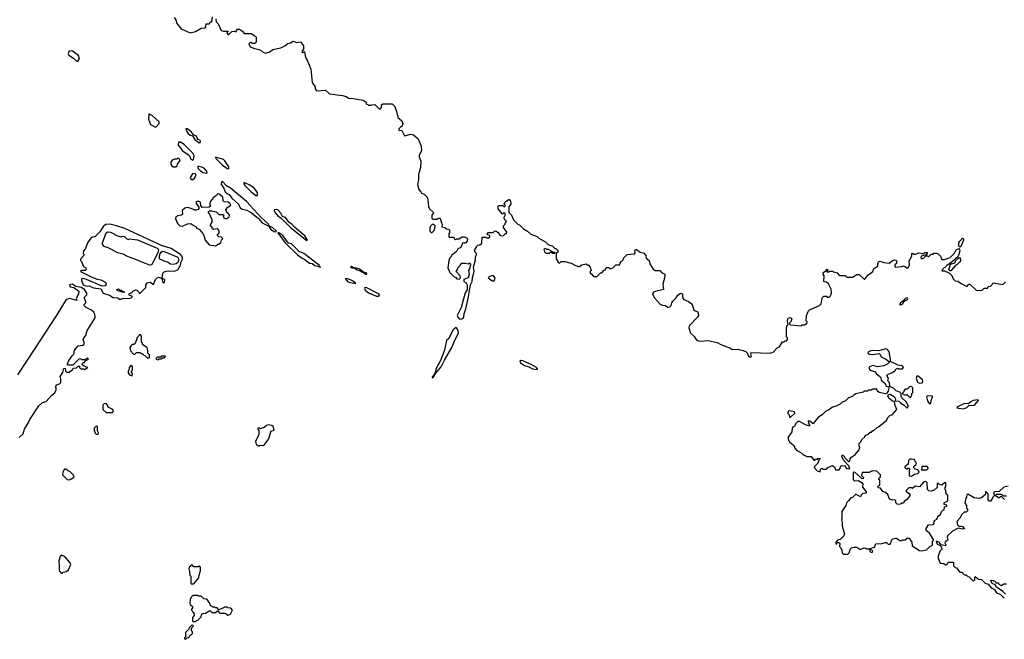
# Model space of a CAD drawing. Extents: x 2386897 to 2565480, y 579156 to 761880.
# Tile 20 of 191: x 2492181 to 2503171, y 601800 to 608715. Entities that reach past the tile are written whole.
import ezdxf

# ---------------------------------------------------------------- set-up
doc = ezdxf.new("R2010")
doc.units = 0

msp = doc.modelspace()

# ---------------------------------------------------------------- linework, layer by layer
at = {"layer": '0CON10XD'}
for points in [[(2493905, 608740), (2493924, 608714), (2493935, 608672), (2493984, 608614), (2494085, 608569), (2494145, 608584), (2494205, 608622), (2494250, 608625), (2494260, 608635), (2494262, 608668), (2494295, 608670), (2494315, 608690), (2494325, 608690), (2494333, 608747)], [(2494370, 608725), (2494373, 608693), (2494395, 608670), (2494430, 608595), (2494455, 608588), (2494508, 608588), (2494508, 608582), (2494492, 608568), (2494505, 608550), (2494515, 608550), (2494548, 608582), (2494575, 608588), (2494595, 608580), (2494612, 608608), (2494635, 608610), (2494668, 608588), (2494685, 608560), (2494765, 608562), (2494815, 608528), (2494822, 608515), (2494820, 608465), (2494805, 608450), (2494775, 608450), (2494765, 608460), (2494755, 608460), (2494740, 608445), (2494752, 608412), (2494800, 608395), (2494855, 608382), (2494879, 608369), (2494890, 608355), (2494925, 608343), (2494965, 608353), (2495006, 608384), (2495095, 608401), (2495142, 608425), (2495175, 608450), (2495205, 608457), (2495235, 608477), (2495275, 608460), (2495315, 608470), (2495348, 608425), (2495350, 608385), (2495332, 608368), (2495330, 608355), (2495335, 608350), (2495345, 608350), (2495355, 608360), (2495360, 608355), (2495370, 608295), (2495389, 608265), (2495429, 608165), (2495444, 608015), (2495478, 607965), (2495478, 607945), (2495495, 607922), (2495595, 607930), (2495638, 607888), (2495785, 607868), (2495825, 607857), (2495855, 607838), (2495906, 607836), (2496015, 607817), (2496045, 607800), (2496052, 607772), (2496065, 607770), (2496075, 607760), (2496105, 607760), (2496113, 607767), (2496145, 607770), (2496195, 607720), (2496208, 607722), (2496220, 607735), (2496220, 607765), (2496233, 607777), (2496337, 607777), (2496365, 607750), (2496386, 607695), (2496403, 607623), (2496446, 607586), (2496457, 607557), (2496447, 607523), (2496435, 607520), (2496412, 607498), (2496412, 607482), (2496445, 607480), (2496475, 607420), (2496545, 607438), (2496575, 607430), (2496630, 607385), (2496662, 607305), (2496665, 607250), (2496638, 607205), (2496639, 607185), (2496657, 607135), (2496656, 607065), (2496632, 606988), (2496631, 606929), (2496620, 606875), (2496635, 606820), (2496660, 606795), (2496665, 606780), (2496695, 606770), (2496728, 606735), (2496738, 606705), (2496745, 606630), (2496756, 606606), (2496796, 606566), (2496800, 606555), (2496780, 606535), (2496782, 606502), (2496795, 606490), (2496845, 606490), (2496855, 606500), (2496875, 606500), (2496888, 606448), (2496898, 606435), (2496893, 606403), (2496927, 606397), (2496945, 606380), (2496968, 606378), (2496980, 606365), (2496980, 606335), (2496970, 606325), (2496970, 606295), (2496975, 606290), (2497025, 606290), (2497032, 606272), (2497045, 606260), (2497055, 606270), (2497085, 606270), (2497118, 606292), (2497145, 606292), (2497169, 606279), (2497180, 606265), (2497177, 606243), (2497158, 606222), (2497125, 606220), (2497106, 606174), (2497071, 606159), (2497055, 606130), (2497000, 606085), (2497000, 606075), (2496983, 606057), (2496971, 606029), (2496958, 605945), (2496982, 605895), (2497030, 605845), (2497045, 605840), (2497060, 605825), (2497085, 605820), (2497100, 605835), (2497098, 605858), (2497052, 605905), (2497070, 605935), (2497070, 605945), (2497090, 605965), (2497100, 605975), (2497102, 605988), (2497115, 605998), (2497155, 605998), (2497185, 605990), (2497205, 606000), (2497212, 605985), (2497202, 605935), (2497192, 605915), (2497197, 605877), (2497187, 605835), (2497140, 605815), (2497140, 605795), (2497165, 605778), (2497177, 605757), (2497174, 605705), (2497153, 605667), (2497110, 605505), (2497064, 605415), (2497071, 605395), (2497088, 605375), (2497107, 605373), (2497130, 605385), (2497138, 605395), (2497141, 605435), (2497156, 605474), (2497187, 605605), (2497212, 605755), (2497231, 605795), (2497234, 605836), (2497248, 605875), (2497252, 605905), (2497248, 605955), (2497268, 606035), (2497268, 606065), (2497280, 606095), (2497280, 606105), (2497262, 606125), (2497262, 606145), (2497280, 606175), (2497280, 606185), (2497295, 606200), (2497318, 606202), (2497338, 606222), (2497342, 606288), (2497385, 606290), (2497395, 606280), (2497415, 606280), (2497428, 606292), (2497428, 606308), (2497400, 606315), (2497405, 606340), (2497465, 606340), (2497480, 606355), (2497495, 606358), (2497520, 606340), (2497539, 606309)], [(2492825, 608250), (2492848, 608275), (2492838, 608315), (2492770, 608365), (2492745, 608367), (2492731, 608359), (2492723, 608335), (2492731, 608321), (2492782, 608285), (2492810, 608255), (2492825, 608250)], [(2493695, 607516), (2493705, 607520), (2493737, 607555), (2493739, 607575), (2493665, 607642), (2493624, 607666), (2493620, 607605), (2493641, 607545), (2493695, 607516)], [(2494185, 607342), (2494195, 607343), (2494200, 607355), (2494195, 607370), (2494170, 607380), (2494153, 607415), (2494120, 607430), (2494100, 607460), (2494055, 607498), (2494035, 607500), (2494046, 607465), (2494063, 607445), (2494085, 607428), (2494110, 607420), (2494135, 607379), (2494164, 607355), (2494185, 607342)], [(2494115, 607148), (2494122, 607155), (2494127, 607195), (2494114, 607225), (2494015, 607322), (2493975, 607347), (2493955, 607350), (2493948, 607315), (2493984, 607275), (2493994, 607254), (2494066, 607206), (2494076, 607195), (2494090, 607160), (2494115, 607148)], [(2493925, 607072), (2493940, 607085), (2493942, 607108), (2493970, 607135), (2493970, 607155), (2493957, 607167), (2493943, 607167), (2493935, 607160), (2493905, 607160), (2493885, 607150), (2493868, 607125), (2493868, 607102), (2493878, 607085), (2493895, 607074), (2493925, 607072)], [(2494515, 607050), (2494514, 607075), (2494472, 607142), (2494454, 607154), (2494365, 607182), (2494369, 607165), (2494440, 607095), (2494495, 607053), (2494515, 607050)], [(2494105, 606928), (2494115, 606930), (2494135, 606950), (2494147, 606975), (2494147, 606987), (2494135, 607000), (2494110, 606995), (2494082, 606955), (2494090, 606935), (2494105, 606928)], [(2494265, 607001), (2494274, 607006), (2494271, 607025), (2494245, 607053), (2494215, 607071), (2494171, 607079), (2494168, 607065), (2494172, 607055), (2494199, 607029), (2494229, 607009), (2494265, 607001)], [(2495035, 606347), (2495045, 606350), (2495047, 606355), (2495004, 606395), (2494971, 606411), (2494957, 606435), (2494878, 606508), (2494712, 606685), (2494535, 606835), (2494490, 606860), (2494445, 606908), (2494434, 606906), (2494429, 606875), (2494460, 606835), (2494476, 606796), (2494502, 606772), (2494518, 606765), (2494547, 606725), (2494622, 606655), (2494640, 606615), (2494665, 606602), (2494715, 606591), (2494770, 606560), (2494847, 606495), (2494888, 606448), (2494960, 606410), (2494985, 606374), (2495023, 606353), (2495035, 606347)], [(2494835, 606754), (2494836, 606785), (2494799, 606835), (2494748, 606868), (2494695, 606896), (2494684, 606896), (2494682, 606885), (2494694, 606865), (2494763, 606795), (2494815, 606755), (2494835, 606754)], [(2494365, 606192), (2494395, 606210), (2494405, 606210), (2494425, 606230), (2494433, 606257), (2494448, 606275), (2494435, 606290), (2494403, 606293), (2494390, 606305), (2494390, 606315), (2494408, 606335), (2494408, 606355), (2494399, 606369), (2494385, 606380), (2494343, 606373), (2494330, 606385), (2494328, 606398), (2494312, 606412), (2494310, 606425), (2494330, 606455), (2494330, 606485), (2494308, 606528), (2494305, 606550), (2494290, 606555), (2494290, 606575), (2494298, 606582), (2494325, 606582), (2494375, 606572), (2494405, 606542), (2494455, 606540), (2494460, 606535), (2494452, 606525), (2494460, 606505), (2494486, 606494), (2494519, 606511), (2494522, 606535), (2494505, 606560), (2494492, 606562), (2494483, 606597), (2494501, 606619), (2494538, 606645), (2494526, 606666), (2494507, 606677), (2494465, 606682), (2494452, 606695), (2494450, 606735), (2494425, 606752), (2494415, 606768), (2494405, 606772), (2494385, 606768), (2494376, 606754), (2494341, 606729), (2494308, 606682), (2494302, 606655), (2494310, 606635), (2494297, 606623), (2494218, 606618), (2494203, 606643), (2494198, 606678), (2494185, 606688), (2494163, 606687), (2494152, 606678), (2494150, 606665), (2494182, 606622), (2494182, 606608), (2494173, 606597), (2494155, 606588), (2494135, 606588), (2494095, 606610), (2494055, 606618), (2494025, 606612), (2493993, 606587), (2493998, 606542), (2493987, 606533), (2493945, 606528), (2493923, 606515), (2493920, 606495), (2493936, 606456), (2493945, 606438), (2493968, 606415), (2493999, 606411), (2494053, 606437), (2494092, 606442), (2494110, 606425), (2494150, 606405), (2494155, 606390), (2494185, 606378), (2494223, 606333), (2494236, 606306), (2494252, 606255), (2494295, 606202), (2494365, 606192)], [(2497539, 606309), (2497555, 606302), (2497582, 606308), (2497602, 606328), (2497615, 606330), (2497620, 606345), (2497580, 606395), (2497580, 606415), (2497598, 606432), (2497600, 606445), (2497610, 606455), (2497610, 606475), (2497595, 606480), (2497588, 606495), (2497588, 606512), (2497600, 606535), (2497600, 606555), (2497585, 606560), (2497575, 606550), (2497565, 606550), (2497523, 606603), (2497520, 606635), (2497525, 606640), (2497575, 606640), (2497585, 606630), (2497598, 606632), (2497600, 606645), (2497590, 606655), (2497590, 606665), (2497600, 606675), (2497602, 606688), (2497615, 606690), (2497635, 606710), (2497645, 606710), (2497659, 606689), (2497662, 606658), (2497642, 606625), (2497640, 606565), (2497670, 606535), (2497692, 606482), (2497745, 606430), (2497760, 606425), (2497805, 606380), (2497850, 606355), (2497885, 606320), (2497955, 606297), (2497976, 606276), (2498055, 606232), (2498082, 606202), (2498125, 606190), (2498155, 606160), (2498165, 606160), (2498188, 606138), (2498190, 606125), (2498170, 606105), (2498168, 606045), (2498195, 606000), (2498208, 606002), (2498223, 606017), (2498265, 606018), (2498335, 605998), (2498383, 605973), (2498405, 605970), (2498415, 605960), (2498425, 605960), (2498455, 605980), (2498505, 605990), (2498515, 605980), (2498525, 605980), (2498550, 605955), (2498558, 605915), (2498550, 605905), (2498550, 605885), (2498566, 605876), (2498585, 605850), (2498615, 605848), (2498625, 605850), (2498665, 605890), (2498678, 605892), (2498705, 605920), (2498718, 605922), (2498720, 605935), (2498735, 605950), (2498755, 605950), (2498768, 605938), (2498782, 605938), (2498800, 605945), (2498835, 605980), (2498875, 605980), (2498890, 606015), (2498915, 606030), (2498922, 606055), (2498962, 606095), (2499045, 606102), (2499052, 606115), (2499048, 606135), (2499055, 606150), (2499065, 606150), (2499105, 606122), (2499145, 606112), (2499168, 606085), (2499172, 606055), (2499206, 606026), (2499215, 605990), (2499251, 605931), (2499275, 605918), (2499327, 605917), (2499344, 605894), (2499382, 605875), (2499383, 605845), (2499358, 605765), (2499367, 605703), (2499275, 605682), (2499257, 605673), (2499243, 605655), (2499264, 605614), (2499331, 605541), (2499351, 605531), (2499390, 605525), (2499415, 605508), (2499438, 605512), (2499452, 605525), (2499460, 605555), (2499472, 605575), (2499509, 605611), (2499525, 605642), (2499555, 605662), (2499578, 605655), (2499580, 605615), (2499595, 605592), (2499645, 605572), (2499682, 605545), (2499707, 605477), (2499720, 605465), (2499750, 605455), (2499758, 605415), (2499746, 605394), (2499655, 605300), (2499648, 605275), (2499670, 605215), (2499708, 605178), (2499730, 605145), (2499745, 605134), (2499774, 605126), (2499865, 605134), (2499965, 605112), (2500005, 605090), (2500115, 605049), (2500135, 605034), (2500195, 605040), (2500255, 605024), (2500289, 605009), (2500299, 604999), (2500315, 604960), (2500335, 604950), (2500350, 604955), (2500340, 604985), (2500345, 605000), (2500555, 604992), (2500590, 605005), (2500640, 605055), (2500660, 605065), (2500695, 605120), (2500715, 605120), (2500725, 605130), (2500738, 605132), (2500750, 605145), (2500750, 605165), (2500740, 605175), (2500738, 605265), (2500743, 605297), (2500760, 605315), (2500750, 605345), (2500753, 605377), (2500760, 605385), (2500785, 605390), (2500798, 605375), (2500787, 605343), (2500770, 605325), (2500785, 605310), (2500905, 605300), (2500915, 605310), (2500945, 605310), (2500955, 605320), (2500965, 605320), (2500970, 605345), (2500960, 605355), (2500962, 605415), (2500984, 605466), (2500995, 605478), (2501108, 605525), (2501128, 605545), (2501138, 605612), (2501155, 605630), (2501185, 605630), (2501195, 605620), (2501215, 605620), (2501230, 605635), (2501242, 605665), (2501239, 605709), (2501209, 605769), (2501187, 605787), (2501165, 605788), (2501158, 605795), (2501162, 605855), (2501150, 605875), (2501150, 605895), (2501178, 605912), (2501195, 605930), (2501200, 605925), (2501200, 605915), (2501190, 605905), (2501195, 605900), (2501215, 605900), (2501225, 605910), (2501255, 605910), (2501265, 605900), (2501305, 605890), (2501325, 605868), (2501335, 605860), (2501395, 605860), (2501415, 605842), (2501475, 605842), (2501525, 605872), (2501552, 605872), (2501605, 605820), (2501615, 605820), (2501647, 605863), (2501702, 605905), (2501715, 605938), (2501760, 605965), (2501758, 605995), (2501767, 606013), (2501785, 606022), (2501825, 606007), (2501885, 605998), (2501920, 606025), (2501947, 606037), (2501965, 606030), (2501972, 606015), (2501965, 605990), (2501948, 605982), (2501948, 605965), (2501955, 605952), (2502025, 605960), (2502045, 605970), (2502065, 605962), (2502085, 605942), (2502099, 605951), (2502112, 605975), (2502110, 606025), (2502140, 606075), (2502140, 606105), (2502145, 606110), (2502165, 606100), (2502185, 606100), (2502215, 606112), (2502257, 606107), (2502265, 606100), (2502283, 606117), (2502308, 606118), (2502310, 606105), (2502298, 606092), (2502242, 606078), (2502240, 606055), (2502245, 606050), (2502265, 606050), (2502295, 606080), (2502315, 606080), (2502325, 606070), (2502355, 606100), (2502375, 606100), (2502385, 606110), (2502415, 606108), (2502435, 606100), (2502458, 606078), (2502475, 606040), (2502505, 606038), (2502565, 606063), (2502615, 606108), (2502633, 606145), (2502665, 606161), (2502672, 606152), (2502673, 606135), (2502665, 606095), (2502651, 606069), (2502572, 605998), (2502529, 605971), (2502478, 605925), (2502472, 605912), (2502505, 605912), (2502558, 605888), (2502585, 605860), (2502600, 605825), (2502622, 605802), (2502657, 605797), (2502683, 605773), (2502745, 605740), (2502755, 605742), (2502775, 605762), (2502785, 605762), (2502855, 605698), (2502875, 605692), (2502922, 605698), (2502945, 605720), (2502985, 605720), (2502992, 605738), (2503018, 605742), (2503040, 605765), (2503045, 605780), (2503155, 605760), (2503185, 605788)], [(2495385, 606251), (2495392, 606255), (2495365, 606304), (2495249, 606399), (2495220, 606435), (2495184, 606454), (2495147, 606507), (2495115, 606520), (2495097, 606557), (2495065, 606591), (2495052, 606598), (2495026, 606594), (2495021, 606585), (2495025, 606571), (2495064, 606525), (2495100, 606500), (2495204, 606395), (2495385, 606251)], [(2493315, 605598), (2493335, 605607), (2493405, 605602), (2493425, 605610), (2493440, 605625), (2493405, 605640), (2493400, 605645), (2493405, 605660), (2493435, 605670), (2493444, 605686), (2493475, 605702), (2493488, 605698), (2493510, 605675), (2493515, 605660), (2493525, 605662), (2493590, 605725), (2493590, 605755), (2493605, 605780), (2493636, 605786), (2493675, 605760), (2493697, 605815), (2493715, 605836), (2493735, 605841), (2493760, 605830), (2493770, 605815), (2493775, 605790), (2493785, 605780), (2493798, 605782), (2493800, 605815), (2493782, 605822), (2493770, 605835), (2493780, 605885), (2493795, 605900), (2493815, 605908), (2493845, 605912), (2493905, 605910), (2493945, 605924), (2493974, 605975), (2493980, 606005), (2493998, 606042), (2493998, 606065), (2493975, 606095), (2493873, 606163), (2493765, 606196), (2493355, 606384), (2493263, 606413), (2493186, 606434), (2493142, 606428), (2493118, 606412), (2493075, 606348), (2493023, 606297), (2492985, 606286), (2492975, 606276), (2492938, 606225), (2492915, 606160), (2492892, 606135), (2492890, 606105), (2492897, 606097), (2492897, 606083), (2492858, 606042), (2492858, 606028), (2492872, 606015), (2492895, 605960), (2492918, 605945), (2492922, 605928), (2492912, 605918), (2492873, 605917), (2492860, 605905), (2492985, 605843), (2493045, 605820), (2493085, 605812), (2493131, 605791), (2493148, 605775), (2493144, 605756), (2493134, 605746), (2493101, 605741), (2492925, 605817), (2492883, 605827), (2492872, 605818), (2492870, 605805), (2492890, 605755), (2492925, 605743), (2492955, 605744), (2493005, 605721), (2493085, 605710), (2493112, 605662), (2493182, 605642), (2493225, 605613), (2493275, 605612), (2493295, 605598), (2493315, 605598)], [(2496785, 606340), (2496812, 606368), (2496820, 606415), (2496805, 606430), (2496785, 606430), (2496765, 606410), (2496760, 606395), (2496760, 606355), (2496775, 606340), (2496785, 606340)], [(2493635, 605976), (2493554, 606004), (2493465, 606044), (2493385, 606071), (2493337, 606097), (2493275, 606112), (2493168, 606168), (2493123, 606183), (2493107, 606205), (2493107, 606225), (2493148, 606335), (2493165, 606346), (2493193, 606343), (2493273, 606303), (2493315, 606292), (2493325, 606298), (2493350, 606295), (2493375, 606270), (2493393, 606263), (2493405, 606268), (2493495, 606257), (2493714, 606165), (2493729, 606145), (2493726, 606125), (2493655, 605981), (2493635, 605976)], [(2495535, 605953), (2495540, 605955), (2495530, 605960), (2495522, 605975), (2495498, 605995), (2495351, 606105), (2495300, 606130), (2495215, 606212), (2495182, 606222), (2495119, 606305), (2495075, 606336), (2495062, 606338), (2495143, 606225), (2495280, 606090), (2495333, 606053), (2495365, 606040), (2495415, 605999), (2495445, 605993), (2495475, 605973), (2495522, 605962), (2495535, 605953)], [(2502675, 606177), (2502665, 606188), (2502664, 606225), (2502674, 606245), (2502705, 606278), (2502713, 606273), (2502714, 606255), (2502685, 606184), (2502675, 606177)], [(2493895, 605983), (2493865, 605987), (2493831, 606011), (2493803, 606015), (2493745, 606043), (2493739, 606065), (2493749, 606105), (2493760, 606120), (2493775, 606131), (2493795, 606128), (2493946, 606065), (2493956, 606044), (2493946, 606004), (2493929, 605991), (2493895, 605983)], [(2498155, 606110), (2498158, 606118), (2498135, 606120), (2498085, 606150), (2498065, 606150), (2498055, 606160), (2498030, 606155), (2498040, 606125), (2498055, 606110), (2498095, 606110), (2498105, 606120), (2498115, 606120), (2498125, 606110), (2498155, 606110)], [(2502562, 605912), (2502552, 605925), (2502572, 605988), (2502620, 606000), (2502631, 606029), (2502663, 606057), (2502678, 606058), (2502682, 606025), (2502675, 606012), (2502645, 605982), (2502621, 605969), (2502575, 605912), (2502562, 605912)], [(2496055, 605874), (2496055, 605887), (2496018, 605898), (2495970, 605935), (2495900, 605950), (2495885, 605960), (2495872, 605958), (2495888, 605945), (2495922, 605942), (2495948, 605925), (2495983, 605913), (2495988, 605905), (2496022, 605892), (2496024, 605885), (2496043, 605875), (2496055, 605874)], [(2492175, 604052), (2492218, 604092), (2492235, 604145), (2492280, 604220), (2492295, 604254), (2492395, 604404), (2492435, 604443), (2492478, 604455), (2492535, 604522), (2492575, 604550), (2492588, 604585), (2492587, 604607), (2492580, 604615), (2492583, 604627), (2492595, 604640), (2492625, 604650), (2492640, 604665), (2492642, 604705), (2492633, 604735), (2492662, 604778), (2492675, 604822), (2492687, 604827), (2492693, 604793), (2492702, 604782), (2492735, 604780), (2492755, 604800), (2492770, 604805), (2492770, 604815), (2492782, 604828), (2492815, 604830), (2492835, 604850), (2492848, 604848), (2492850, 604835), (2492865, 604820), (2492895, 604820), (2492905, 604810), (2492940, 604835), (2492915, 604840), (2492905, 604850), (2492892, 604852), (2492880, 604865), (2492882, 604878), (2492895, 604890), (2492905, 604890), (2492912, 604908), (2492950, 604925), (2492938, 604938), (2492905, 604920), (2492875, 604920), (2492865, 604930), (2492842, 604928), (2492775, 604860), (2492715, 604860), (2492713, 604875), (2492724, 604905), (2492765, 604964), (2492787, 604983), (2492794, 605025), (2492806, 605045), (2492835, 605074), (2492885, 605082), (2492900, 605095), (2492902, 605112), (2492891, 605141), (2492897, 605165), (2492919, 605191), (2492935, 605246), (2493023, 605387), (2493019, 605429), (2493010, 605450), (2492982, 605472), (2492924, 605505), (2492902, 605525), (2492902, 605538), (2492920, 605555), (2492920, 605575), (2492910, 605585), (2492900, 605615), (2492930, 605645), (2492932, 605665), (2492905, 605703), (2492866, 605726), (2492807, 605737), (2492765, 605763), (2492738, 605755), (2492743, 605733), (2492787, 605727), (2492840, 605685), (2492837, 605653), (2492812, 605605), (2492820, 605580), (2492742, 605602), (2492699, 605591), (2492595, 605422), (2492264, 604915), (2492155, 604753)], [(2495925, 605770), (2495932, 605775), (2495887, 605805), (2495843, 605825), (2495813, 605827), (2495845, 605790), (2495925, 605770)], [(2497475, 605800), (2497488, 605835), (2497465, 605860), (2497425, 605848), (2497410, 605835), (2497455, 605800), (2497475, 605800)], [(2493345, 605670), (2493275, 605690), (2493260, 605705), (2493285, 605710), (2493295, 605700), (2493315, 605698), (2493332, 605682), (2493345, 605680), (2493350, 605675), (2493345, 605670)], [(2496185, 605628), (2496195, 605634), (2496196, 605645), (2496188, 605655), (2496171, 605665), (2496055, 605724), (2496035, 605725), (2496030, 605720), (2496036, 605695), (2496075, 605666), (2496165, 605630), (2496185, 605628)], [(2502015, 605534), (2502037, 605543), (2502048, 605572), (2502085, 605587), (2502093, 605603), (2502090, 605610), (2502066, 605605), (2502050, 605580), (2502011, 605555), (2502000, 605535), (2502015, 605534)], [(2496785, 604720), (2496795, 604722), (2496812, 604745), (2496818, 604762), (2496885, 604840), (2496923, 604917), (2497006, 605055), (2497040, 605145), (2497077, 605215), (2497075, 605248), (2497055, 605276), (2497045, 605275), (2497019, 605255), (2496967, 605155), (2496946, 605135), (2496922, 605028), (2496877, 604913), (2496827, 604815), (2496813, 604767), (2496783, 604725), (2496785, 604720)], [(2493625, 604940), (2493630, 604945), (2493630, 604975), (2493610, 604995), (2493610, 605025), (2493602, 605052), (2493552, 605092), (2493550, 605105), (2493540, 605115), (2493540, 605185), (2493528, 605198), (2493515, 605200), (2493508, 605182), (2493490, 605165), (2493490, 605145), (2493480, 605135), (2493468, 605102), (2493455, 605090), (2493435, 605090), (2493425, 605080), (2493412, 605055), (2493418, 605018), (2493453, 604983), (2493467, 604983), (2493485, 605000), (2493525, 605000), (2493535, 604990), (2493548, 604988), (2493565, 604970), (2493578, 604968), (2493605, 604940), (2493625, 604940)], [(2501115, 603670), (2501120, 603695), (2501135, 603710), (2501145, 603700), (2501185, 603700), (2501202, 603718), (2501255, 603740), (2501278, 603718), (2501285, 603690), (2501328, 603692), (2501340, 603705), (2501342, 603728), (2501355, 603740), (2501390, 603735), (2501408, 603708), (2501448, 603702), (2501436, 603736), (2501378, 603795), (2501358, 603835), (2501360, 603855), (2501367, 603857), (2501378, 603848), (2501393, 603823), (2501430, 603785), (2501437, 603783), (2501448, 603792), (2501452, 603815), (2501465, 603832), (2501505, 603862), (2501550, 603915), (2501550, 603925), (2501560, 603935), (2501560, 603945), (2501550, 603955), (2501550, 603985), (2501570, 604005), (2501581, 604029), (2501615, 604060), (2501625, 604080), (2501655, 604090), (2501675, 604110), (2501687, 604113), (2501705, 604130), (2501715, 604130), (2501750, 604165), (2501765, 604170), (2501855, 604242), (2501870, 604275), (2501895, 604300), (2501920, 604305), (2501970, 604365), (2501951, 604411), (2501945, 604450), (2501920, 604460), (2501887, 604487), (2501872, 604515), (2501877, 604533), (2501895, 604536), (2501947, 604507), (2501956, 604485), (2501953, 604463), (2501995, 604457), (2502017, 604435), (2502054, 604414), (2502085, 604380), (2502097, 604393), (2502098, 604405), (2502078, 604445), (2502028, 604495), (2502020, 604515), (2502020, 604545), (2502012, 604552), (2502005, 604560), (2501965, 604572), (2501933, 604603), (2501892, 604622), (2501890, 604665), (2501870, 604685), (2501880, 604715), (2501862, 604732), (2501860, 604745), (2501875, 604760), (2501917, 604773), (2501935, 604790), (2501945, 604790), (2501960, 604815), (2501983, 604827), (2501995, 604820), (2502035, 604820), (2502047, 604837), (2502025, 604858), (2502018, 604852), (2501985, 604858), (2501902, 604902), (2501902, 604925), (2501885, 605008), (2501867, 605035), (2501845, 605043), (2501772, 605018), (2501715, 605023), (2501681, 605019), (2501655, 605010), (2501648, 604995), (2501665, 604984), (2501705, 604979), (2501775, 604990), (2501787, 604977), (2501795, 604952), (2501848, 604928), (2501888, 604898), (2501888, 604892), (2501870, 604875), (2501827, 604853), (2501755, 604842), (2501704, 604856), (2501668, 604842), (2501659, 604825), (2501675, 604803), (2501730, 604785), (2501740, 604765), (2501783, 604733), (2501792, 604722), (2501795, 604692), (2501840, 604655), (2501853, 604625), (2501878, 604618), (2501882, 604602), (2501876, 604574), (2501862, 604548), (2501845, 604540), (2501773, 604553), (2501752, 604572), (2501745, 604600), (2501735, 604590), (2501695, 604590), (2501685, 604580), (2501655, 604580), (2501645, 604570), (2501605, 604570), (2501595, 604560), (2501515, 604540), (2501495, 604530), (2501475, 604510), (2501430, 604495), (2501393, 604457), (2501360, 604445), (2501340, 604425), (2501295, 604402), (2501255, 604392), (2501220, 604365), (2501175, 604342), (2501142, 604308), (2501092, 604275), (2501050, 604225), (2501045, 604210), (2501035, 604210), (2501000, 604235), (2500982, 604238), (2500984, 604214), (2501000, 604185), (2500995, 604180), (2500952, 604192), (2500885, 604230), (2500865, 604230), (2500840, 604205), (2500830, 604175), (2500815, 604170), (2500803, 604157), (2500798, 604115), (2500760, 604055), (2500760, 604035), (2500772, 604005), (2500825, 603960), (2500834, 603934), (2500855, 603908), (2500900, 603885), (2500925, 603860), (2500935, 603860), (2500965, 603840), (2501015, 603840), (2501045, 603800), (2501055, 603800), (2501065, 603810), (2501085, 603810), (2501095, 603820), (2501118, 603818), (2501102, 603798), (2501090, 603765), (2501050, 603725), (2501052, 603712), (2501082, 603682), (2501115, 603670)], [(2493725, 604920), (2493735, 604930), (2493765, 604930), (2493775, 604940), (2493795, 604940), (2493810, 604955), (2493805, 604960), (2493765, 604960), (2493755, 604950), (2493715, 604950), (2493700, 604935), (2493712, 604922), (2493725, 604920)], [(2497955, 604810), (2497962, 604815), (2497950, 604835), (2497897, 604865), (2497795, 604907), (2497775, 604911), (2497764, 604906), (2497772, 604885), (2497816, 604855), (2497862, 604842), (2497905, 604819), (2497955, 604810)], [(2493435, 604740), (2493440, 604765), (2493430, 604775), (2493430, 604795), (2493440, 604805), (2493440, 604845), (2493425, 604860), (2493402, 604835), (2493400, 604805), (2493390, 604795), (2493390, 604775), (2493405, 604750), (2493435, 604740)], [(2502225, 604657), (2502255, 604664), (2502261, 604675), (2502257, 604695), (2502208, 604738), (2502195, 604737), (2502186, 604715), (2502201, 604671), (2502225, 604657)], [(2502125, 604500), (2502140, 604525), (2502140, 604545), (2502148, 604555), (2502148, 604605), (2502135, 604620), (2502113, 604617), (2502085, 604590), (2502065, 604590), (2502050, 604575), (2502048, 604562), (2502030, 604545), (2502055, 604530), (2502085, 604530), (2502115, 604500), (2502125, 604500)], [(2502345, 604428), (2502352, 604435), (2502354, 604465), (2502370, 604505), (2502368, 604515), (2502314, 604516), (2502304, 604505), (2502312, 604462), (2502324, 604444), (2502345, 604428)], [(2502715, 604374), (2502754, 604386), (2502775, 604410), (2502838, 604412), (2502882, 604465), (2502875, 604472), (2502825, 604466), (2502798, 604452), (2502772, 604428), (2502725, 604432), (2502648, 604395), (2502642, 604385), (2502658, 604378), (2502715, 604374)], [(2493145, 604330), (2493215, 604332), (2493228, 604345), (2493222, 604365), (2493170, 604390), (2493160, 604415), (2493145, 604430), (2493125, 604428), (2493110, 604415), (2493110, 604365), (2493145, 604330)], [(2500785, 604280), (2500831, 604325), (2500829, 604339), (2500775, 604349), (2500758, 604345), (2500755, 604320), (2500768, 604305), (2500775, 604280), (2500785, 604280)], [(2493055, 604090), (2493060, 604105), (2493050, 604125), (2493050, 604175), (2493035, 604180), (2493013, 604157), (2493012, 604135), (2493025, 604100), (2493035, 604090), (2493055, 604090)], [(2494855, 603958), (2494865, 603968), (2494905, 603962), (2494961, 604039), (2494983, 604117), (2494993, 604127), (2495020, 604135), (2495010, 604175), (2494997, 604187), (2494955, 604192), (2494935, 604188), (2494908, 604165), (2494875, 604152), (2494865, 604150), (2494855, 604160), (2494840, 604155), (2494840, 604145), (2494852, 604132), (2494852, 604085), (2494814, 604006), (2494815, 603990), (2494824, 603974), (2494845, 603958), (2494855, 603958)], [(2502135, 603620), (2502168, 603642), (2502205, 603650), (2502220, 603665), (2502218, 603678), (2502205, 603690), (2502175, 603700), (2502162, 603712), (2502162, 603728), (2502188, 603752), (2502190, 603765), (2502178, 603778), (2502168, 603808), (2502135, 603812), (2502115, 603810), (2502100, 603795), (2502097, 603753), (2502060, 603725), (2502060, 603715), (2502085, 603700), (2502095, 603710), (2502105, 603710), (2502118, 603698), (2502110, 603685), (2502110, 603625), (2502135, 603620)], [(2492715, 603580), (2492745, 603582), (2492782, 603605), (2492788, 603615), (2492781, 603631), (2492745, 603668), (2492713, 603683), (2492695, 603700), (2492682, 603698), (2492663, 603667), (2492660, 603635), (2492715, 603580)], [(2501375, 602750), (2501425, 602752), (2501440, 602765), (2501455, 602810), (2501465, 602820), (2501495, 602828), (2501525, 602828), (2501557, 602807), (2501575, 602807), (2501605, 602820), (2501627, 602817), (2501635, 602810), (2501670, 602810), (2501670, 602785), (2501682, 602772), (2501695, 602770), (2501702, 602785), (2501670, 602815), (2501725, 602830), (2501728, 602852), (2501740, 602865), (2501805, 602870), (2501845, 602882), (2501855, 602880), (2501875, 602860), (2501895, 602860), (2501907, 602883), (2501910, 602905), (2501925, 602920), (2501955, 602928), (2501967, 602927), (2502003, 602903), (2502025, 602900), (2502035, 602910), (2502065, 602910), (2502085, 602930), (2502108, 602928), (2502120, 602915), (2502122, 602902), (2502140, 602885), (2502142, 602842), (2502225, 602790), (2502245, 602788), (2502302, 602798), (2502340, 602835), (2502368, 602852), (2502368, 602892), (2502380, 602905), (2502380, 602915), (2502336, 602986), (2502300, 603015), (2502300, 603035), (2502323, 603077), (2502375, 603080), (2502388, 603092), (2502380, 603105), (2502390, 603115), (2502390, 603125), (2502418, 603142), (2502427, 603153), (2502430, 603175), (2502458, 603192), (2502470, 603225), (2502485, 603240), (2502500, 603245), (2502502, 603278), (2502530, 603285), (2502528, 603298), (2502500, 603305), (2502500, 603325), (2502540, 603345), (2502540, 603405), (2502520, 603435), (2502520, 603465), (2502510, 603475), (2502510, 603495), (2502520, 603505), (2502520, 603545), (2502515, 603550), (2502502, 603548), (2502475, 603520), (2502448, 603528), (2502435, 603540), (2502422, 603538), (2502420, 603495), (2502387, 603463), (2502355, 603452), (2502328, 603458), (2502312, 603472), (2502310, 603545), (2502295, 603560), (2502272, 603558), (2502225, 603500), (2502175, 603510), (2502145, 603482), (2502135, 603490), (2502105, 603490), (2502072, 603458), (2502082, 603442), (2502095, 603440), (2502108, 603428), (2502117, 603417), (2502117, 603403), (2502080, 603355), (2502052, 603338), (2502045, 603320), (2502025, 603320), (2502018, 603312), (2501993, 603303), (2501975, 603310), (2501960, 603325), (2501960, 603345), (2501948, 603358), (2501925, 603352), (2501890, 603365), (2501870, 603415), (2501845, 603440), (2501815, 603450), (2501788, 603488), (2501762, 603492), (2501762, 603508), (2501780, 603525), (2501780, 603575), (2501770, 603585), (2501770, 603595), (2501790, 603615), (2501790, 603635), (2501748, 603678), (2501705, 603680), (2501675, 603670), (2501665, 603660), (2501585, 603660), (2501578, 603628), (2501600, 603605), (2501595, 603590), (2501580, 603595), (2501505, 603663), (2501484, 603666), (2501483, 603583), (2501495, 603570), (2501545, 603571), (2501584, 603545), (2501590, 603535), (2501587, 603497), (2501630, 603445), (2501630, 603435), (2501625, 603430), (2501592, 603428), (2501572, 603408), (2501565, 603390), (2501515, 603420), (2501480, 603385), (2501454, 603376), (2501435, 603348), (2501410, 603325), (2501402, 603295), (2501357, 603225), (2501358, 603145), (2501352, 603135), (2501360, 603105), (2501360, 603065), (2501388, 602975), (2501380, 602955), (2501340, 602915), (2501310, 602905), (2501290, 602885), (2501290, 602865), (2501298, 602862), (2501305, 602880), (2501325, 602880), (2501335, 602870), (2501330, 602835), (2501345, 602820), (2501358, 602795), (2501362, 602765), (2501375, 602750)], [(2502305, 603690), (2502320, 603705), (2502320, 603715), (2502308, 603728), (2502252, 603728), (2502250, 603705), (2502242, 603692), (2502305, 603690)], [(2503215, 603511), (2503165, 603497), (2503115, 603450), (2503060, 603445), (2503050, 603435), (2503060, 603405), (2503042, 603388), (2503040, 603375), (2503015, 603340), (2503002, 603342), (2502990, 603355), (2502990, 603425), (2502965, 603450), (2502960, 603445), (2502960, 603415), (2502915, 603380), (2502895, 603372), (2502835, 603380), (2502765, 603420), (2502752, 603418), (2502750, 603385), (2502740, 603375), (2502730, 603325), (2502750, 603295), (2502750, 603265), (2502760, 603255), (2502760, 603235), (2502745, 603220), (2502722, 603218), (2502692, 603188), (2502680, 603155), (2502640, 603115), (2502648, 603078), (2502662, 603062), (2502688, 603062), (2502705, 603060), (2502728, 603032), (2502705, 603028), (2502655, 603040), (2502594, 603006), (2502538, 602955), (2502532, 602935), (2502542, 602905), (2502511, 602889), (2502508, 602875), (2502518, 602855), (2502510, 602845), (2502466, 602856), (2502442, 602885), (2502410, 602895), (2502422, 602862), (2502457, 602847), (2502472, 602815), (2502472, 602805), (2502455, 602788), (2502433, 602733), (2502433, 602703), (2502455, 602650), (2502496, 602646), (2502515, 602632), (2502525, 602632), (2502540, 602645), (2502545, 602660), (2502605, 602660), (2502605, 602620), (2502623, 602603), (2502638, 602598), (2502675, 602550), (2502695, 602550), (2502725, 602520), (2502745, 602520), (2502762, 602502), (2502778, 602498), (2502822, 602452), (2502840, 602465), (2502840, 602495), (2502845, 602500), (2502883, 602473), (2502915, 602468), (2502958, 602428), (2502990, 602415), (2503024, 602374), (2503062, 602355), (2503085, 602320), (2503129, 602299), (2503171, 602261)], [(2503172, 603362), (2503145, 603390), (2503125, 603390), (2503115, 603380), (2503105, 603380), (2503070, 603405), (2503085, 603420), (2503135, 603420), (2503165, 603400), (2503195, 603400)], [(2492655, 602540), (2492665, 602550), (2492705, 602558), (2492726, 602574), (2492750, 602635), (2492744, 602654), (2492698, 602705), (2492675, 602728), (2492645, 602740), (2492632, 602725), (2492618, 602675), (2492623, 602615), (2492620, 602575), (2492625, 602560), (2492645, 602540), (2492655, 602540)], [(2494125, 602420), (2494180, 602485), (2494180, 602505), (2494198, 602565), (2494200, 602605), (2494185, 602620), (2494175, 602610), (2494125, 602610), (2494105, 602630), (2494074, 602606), (2494068, 602585), (2494078, 602555), (2494080, 602515), (2494090, 602505), (2494090, 602425), (2494095, 602420), (2494125, 602420)], [(2503183, 602303), (2503155, 602333), (2503085, 602382), (2503069, 602409), (2503035, 602422), (2503020, 602455), (2503025, 602460), (2503047, 602457), (2503070, 602445), (2503075, 602430), (2503105, 602430), (2503110, 602415), (2503135, 602400), (2503165, 602420), (2503195, 602420)], [(2494145, 602000), (2494155, 602010), (2494168, 602012), (2494208, 602052), (2494210, 602075), (2494222, 602088), (2494255, 602090), (2494305, 602120), (2494325, 602100), (2494365, 602100), (2494395, 602120), (2494402, 602102), (2494415, 602090), (2494475, 602090), (2494505, 602070), (2494535, 602080), (2494557, 602127), (2494538, 602148), (2494505, 602150), (2494495, 602160), (2494465, 602160), (2494455, 602150), (2494405, 602130), (2494385, 602150), (2494365, 602150), (2494355, 602160), (2494335, 602160), (2494325, 602170), (2494315, 602170), (2494298, 602208), (2494290, 602215), (2494290, 602225), (2494268, 602248), (2494235, 602250), (2494205, 602280), (2494175, 602280), (2494165, 602290), (2494115, 602290), (2494095, 602270), (2494082, 602245), (2494080, 602205), (2494085, 602190), (2494110, 602165), (2494110, 602145), (2494100, 602135), (2494100, 602125), (2494110, 602115), (2494112, 602102), (2494130, 602085), (2494130, 602065), (2494110, 602045), (2494110, 602005), (2494115, 602000), (2494145, 602000)], [(2494035, 601800), (2494052, 601818), (2494065, 601820), (2494078, 601832), (2494082, 601848), (2494098, 601852), (2494110, 601865), (2494110, 601885), (2494100, 601895), (2494100, 601925), (2494120, 601945), (2494105, 601960), (2494072, 601928), (2494068, 601912), (2494033, 601877), (2494030, 601825), (2494020, 601815), (2494020, 601805), (2494035, 601800)]]:
    msp.add_lwpolyline(points, dxfattribs=at)

doc.saveas('drawing.dxf')
